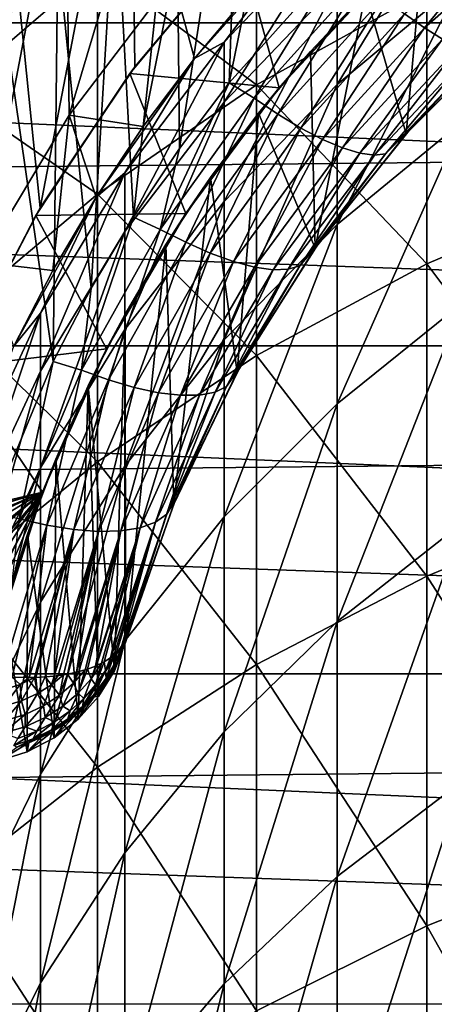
# Model space of a CAD drawing. Header units: metres. Extents: x -22 to 72, y -222 to 22.
# Tile 133 of 256: x -8.07 to -5.61, y 0 to 5.84. Entities that reach past the tile are written whole.
import ezdxf

# ---------------------------------------------------------------- set-up
doc = ezdxf.new("R2010")
doc.units = ezdxf.units.M
doc.layers.add('solid_509499_SW0002', color=7, linetype='CONTINUOUS')

msp = doc.modelspace()

# ---------------------------------------------------------------- linework, layer by layer
at = {"layer": 'solid_509499_SW0002'}
for points in [[(-7.780267, 5.27517, 158.443756), (-7.803001, 7.025892, 158.443756), (-7.025892, 7.803001, 158.443756)], [(-7.164359, 6.085389, 158.443756), (-7.780267, 5.27517, 158.443756), (-7.025892, 7.803001, 158.443756)], [(-6.830794, 5.468341, 103), (-6.762529, 7.413601, 103), (-6.36165, 7.760328, 103)], [(-6.177554, 6.196799, 103), (-6.830794, 5.468341, 103), (-6.36165, 7.760328, 103)], [(-21.73333, 5.823431), (-21.143082, 7.695457), (21.73333, 5.823431)], [(-21.143082, 7.695457), (21.143082, 7.695457), (21.73333, 5.823431)], [(-7.41496, 7.524032, 111.693748), (-8.154501, 6.715415, 111.693748), (-7.951953, 4.725349, 111.693748)], [(-7.41496, 7.524032, 111.693748), (-7.951953, 4.725349, 111.693748), (-7.391119, 5.561821, 111.693748)], [(-7.41496, 7.524032, 111.693748), (-7.391119, 5.561821, 111.693748), (-6.743006, 6.33201, 111.693748)], [(-7.126054, 5.077583, 103), (-7.144392, 7.046342, 103), (-6.762529, 7.413601, 103)], [(-6.830794, 5.468341, 103), (-7.126054, 5.077583, 103), (-6.762529, 7.413601, 103)], [(-8.30497, 4.403119, 158.443756), (-8.494631, 6.171809, 158.443756), (-7.803001, 7.025892, 158.443756)], [(-7.780267, 5.27517, 158.443756), (-8.30497, 4.403119, 158.443756), (-7.803001, 7.025892, 158.443756)], [(-7.399216, 4.670553, 103), (-7.506194, 6.659606, 103), (-7.144392, 7.046342, 103)], [(-7.126054, 5.077583, 103), (-7.399216, 4.670553, 103), (-7.144392, 7.046342, 103)], [(18.895605, 6.99847, 0.034086), (-19.03343, 6.614458, 0.034086), (19.454498, 5.248329, 0.034086)], [(-6.666843, 5.454619, 260.293304), (-6.666843, 6.824593, 256.63443), (-7.61272, 6.159961, 256.409973)], [(-6.666843, 5.454619, 260.293304), (-5.656761, 6.014383, 260.523956), (-6.666843, 6.824593, 256.63443)], [(-8.52474, 5.858983, 103.024078), (-7.884099, 6.696257, 103.024078), (-8.166212, 5.831492, 103)], [(-8.154501, 6.715415, 111.693748), (-8.41839, 3.833172, 111.693748), (-7.951953, 4.725349, 111.693748)], [(-7.884099, 6.696257, 103.024078), (-7.84707, 6.254343, 103), (-8.166212, 5.831492, 103)], [(-6.189295, 5.458245, 248.419708), (-6.189295, 6.055177, 244.785797), (-5.446568, 6.680713, 244.867737)], [(-5.446568, 6.077119, 248.542191), (-6.189295, 5.458245, 248.419708), (-5.446568, 6.680713, 244.867737)], [(19.454498, 5.248329, 0.034086), (-19.03343, 6.614458, 0.034086), (-19.556774, 4.853356, 0.034086)], [(-7.649206, 4.248777, 103), (-7.84707, 6.254343, 103), (-7.506194, 6.659606, 103)], [(-7.399216, 4.670553, 103), (-7.649206, 4.248777, 103), (-7.506194, 6.659606, 103)], [(-5.163362, 5.779463, 105.193748), (-5.308761, 6.638296, 105.193748), (-5.67329, 6.329598, 105.193748)], [(-8.485281, 5.410692, 256.156952), (-7.61272, 6.159961, 256.409973), (-8.485281, 6.511459, 252.509705)], [(-5.789169, 5.877332, 103.134148), (-5.101717, 6.483054, 103.134148), (-5.670753, 5.793355, 103.234291)], [(-5.101717, 6.483054, 103.134148), (-4.996205, 6.384224, 103.234291), (-5.670753, 5.793355, 103.234291)], [(-4.592201, 4.844955, 264.343536), (-4.592201, 6.479913, 260.715759), (-5.656761, 6.014383, 260.523956)], [(-6.189295, 6.414257, 241.120743), (-6.859458, 5.708272, 241.074722), (-6.363961, 6.363961, 237.443756)], [(-6.859458, 5.353686, 244.693924), (-6.859458, 5.708272, 241.074722), (-6.189295, 6.414257, 241.120743)], [(-6.189295, 6.055177, 244.785797), (-6.859458, 5.353686, 244.693924), (-6.189295, 6.414257, 241.120743)], [(-5.670753, 5.793355, 103.234291), (-4.996205, 6.384224, 103.234291), (-5.56195, 5.727224, 103.35775)], [(-6.743006, 6.33201, 111.693748), (-7.391119, 5.561821, 111.693748), (-6.771668, 6.30135, 111.193748)], [(-6.363961, 6.363961, 237.443756), (-7.036483, 5.611408, 237.443756), (-6.363966, 6.363956, 164.684097)], [(-6.859458, 5.708272, 241.074722), (-7.036483, 5.611408, 237.443756), (-6.363961, 6.363961, 237.443756)], [(-7.036483, 5.611408, 237.443756), (-6.7108, 5.997097, 164.684097), (-6.363966, 6.363956, 164.684097)], [(-5.778214, 5.16476, 105.193748), (-5.67329, 6.329598, 105.193748), (-6.019545, 6.001259, 105.193748)], [(-5.163362, 5.779463, 105.193748), (-5.67329, 6.329598, 105.193748), (-5.778214, 5.16476, 105.193748)], [(-7.875009, 3.814012, 103), (-8.166212, 5.831492, 103), (-7.84707, 6.254343, 103)], [(-7.649206, 4.248777, 103), (-7.875009, 3.814012, 103), (-7.84707, 6.254343, 103)], [(-7.391119, 5.561821, 111.693748), (-7.419622, 5.52374, 111.193748), (-6.771668, 6.30135, 111.193748)], [(-6.532526, 5.438391, 110.443748), (-6.771668, 6.30135, 111.193748), (-7.419622, 5.52374, 111.193748)], [(-6.532526, 5.438391, 110.443748), (-5.898671, 6.120104, 110.443748), (-6.771668, 6.30135, 111.193748)], [(-6.682055, 5.376239, 103.01519), (-6.830794, 5.468341, 103), (-6.177554, 6.196799, 103)], [(-6.682055, 5.376239, 103.01519), (-6.177554, 6.196799, 103), (-6.041387, 6.087319, 103.01519)], [(-7.61272, 4.806011, 260.026062), (-7.61272, 6.159961, 256.409973), (-8.485281, 5.410692, 256.156952)], [(-7.61272, 4.806011, 260.026062), (-6.666843, 5.454619, 260.293304), (-7.61272, 6.159961, 256.409973)], [(-7.780266, 5.275175, 164.443756), (-7.780267, 5.27517, 158.443756), (-7.164359, 6.085389, 158.443756)], [(-7.164357, 6.085392, 164.443756), (-7.340064, 5.20802, 164.684097), (-7.780266, 5.275175, 164.443756)], [(-7.164357, 6.085392, 164.443756), (-7.780266, 5.275175, 164.443756), (-7.164359, 6.085389, 158.443756)], [(-7.164357, 6.085392, 164.443756), (-7.036469, 5.611427, 164.684097), (-7.340064, 5.20802, 164.684097)], [(-7.164357, 6.085392, 164.443756), (-6.7108, 5.997097, 164.684097), (-7.036469, 5.611427, 164.684097)], [(-6.682055, 5.376239, 103.01519), (-6.041387, 6.087319, 103.01519), (-6.54156, 5.281984, 103.060364)], [(-6.041387, 6.087319, 103.01519), (-5.913569, 5.97671, 103.060364), (-6.54156, 5.281984, 103.060364)], [(-6.019545, 6.001259, 105.193748), (-5.898671, 6.120104, 110.443748), (-6.532526, 5.438391, 110.443748)], [(-6.189295, 4.625993, 252.00705), (-6.189295, 5.458245, 248.419708), (-5.446568, 6.077119, 248.542191)], [(-5.446568, 5.235579, 252.169556), (-6.189295, 4.625993, 252.00705), (-5.446568, 6.077119, 248.542191)], [(-6.859458, 4.764224, 248.282349), (-6.859458, 5.353686, 244.693924), (-6.189295, 6.055177, 244.785797)], [(-6.189295, 5.458245, 248.419708), (-6.859458, 4.764224, 248.282349), (-6.189295, 6.055177, 244.785797)], [(-7.036483, 5.611408, 237.443756), (-7.036469, 5.611427, 164.684097), (-6.7108, 5.997097, 164.684097)], [(-5.656761, 4.392902, 264.121796), (-5.656761, 6.014383, 260.523956), (-6.666843, 5.454619, 260.293304)], [(-6.54156, 5.281984, 103.060364), (-5.913569, 5.97671, 103.060364), (-6.405211, 5.199113, 103.134148)], [(-6.347149, 5.653639, 105.193748), (-6.019545, 6.001259, 105.193748), (-6.532526, 5.438391, 110.443748)], [(-5.913569, 5.97671, 103.060364), (-5.789169, 5.877332, 103.134148), (-6.405211, 5.199113, 103.134148)], [(-6.319816, 4.485803, 105.193748), (-6.019545, 6.001259, 105.193748), (-6.347149, 5.653639, 105.193748)], [(-5.778214, 5.16476, 105.193748), (-6.019545, 6.001259, 105.193748), (-6.319816, 4.485803, 105.193748)], [(-5.656761, 4.392902, 264.121796), (-4.592201, 4.844955, 264.343536), (-5.656761, 6.014383, 260.523956)], [(-6.405211, 5.199113, 103.134148), (-5.789169, 5.877332, 103.134148), (-6.275914, 5.131598, 103.234291)], [(-5.789169, 5.877332, 103.134148), (-5.670753, 5.793355, 103.234291), (-6.275914, 5.131598, 103.234291)], [(-22.158175, 3.907085), (-21.73333, 5.823431), (22.158175, 3.907085)], [(-21.73333, 5.823431), (21.73333, 5.823431), (22.158175, 3.907085)], [(-7.875009, 3.814012, 103), (-8.250879, 2.912976, 103), (-8.166212, 5.831492, 103)], [(-6.275914, 5.131598, 103.234291), (-5.670753, 5.793355, 103.234291), (-6.15761, 5.08136, 103.35775)], [(-5.670753, 5.793355, 103.234291), (-5.56195, 5.727224, 103.35775), (-6.15761, 5.08136, 103.35775)], [(-5.163362, 5.779463, 105.193748), (-5.761294, 5.183627, 104), (-5.147294, 5.793779, 104)], [(-5.323362, 5.653029, 103.827553), (-5.147294, 5.793779, 104), (-5.761294, 5.183627, 104)], [(-6.15761, 5.08136, 103.35775), (-5.56195, 5.727224, 103.35775), (-6.053823, 5.049891, 103.500755)], [(-5.56195, 5.727224, 103.35775), (-5.466015, 5.680921, 103.500755), (-6.053823, 5.049891, 103.500755)], [(-5.163362, 5.779463, 105.193748), (-5.778214, 5.16476, 105.193748), (-5.761294, 5.183627, 104)], [(-6.859458, 5.708272, 241.074722), (-7.449201, 4.934122, 241.024261), (-7.036483, 5.611408, 237.443756)], [(-7.449201, 4.584463, 244.59317), (-7.449201, 4.934122, 241.024261), (-6.859458, 5.708272, 241.074722)], [(-6.859458, 5.353686, 244.693924), (-7.449201, 4.584463, 244.59317), (-6.859458, 5.708272, 241.074722)], [(-6.053823, 5.049891, 103.500755), (-5.466015, 5.680921, 103.500755), (-5.967563, 5.038204, 103.658966)], [(-5.466015, 5.680921, 103.500755), (-5.385738, 5.655894, 103.658966), (-5.967563, 5.038204, 103.658966)], [(-7.620518, 4.788289, 237.443756), (-7.340064, 5.20802, 164.684097), (-7.036469, 5.611427, 164.684097)], [(-7.036483, 5.611408, 237.443756), (-7.620518, 4.788289, 237.443756), (-7.036469, 5.611427, 164.684097)], [(-7.449201, 4.934122, 241.024261), (-7.620518, 4.788289, 237.443756), (-7.036483, 5.611408, 237.443756)], [(-6.654988, 5.287823, 105.193748), (-6.347149, 5.653639, 105.193748), (-6.532526, 5.438391, 110.443748)], [(-6.319816, 4.485803, 105.193748), (-6.347149, 5.653639, 105.193748), (-6.654988, 5.287823, 105.193748)], [(-5.967563, 5.038204, 103.658966), (-5.385738, 5.655894, 103.658966), (-5.901235, 5.046816, 103.827553)], [(-5.385738, 5.655894, 103.658966), (-5.323362, 5.653029, 103.827553), (-5.901235, 5.046816, 103.827553)], [(-5.901235, 5.046816, 103.827553), (-5.323362, 5.653029, 103.827553), (-5.761294, 5.183627, 104)], [(-7.391119, 5.561821, 111.693748), (-7.951953, 4.725349, 111.693748), (-7.419622, 5.52374, 111.193748)], [(-7.951953, 4.725349, 111.693748), (-7.978986, 4.679561, 111.193748), (-7.419622, 5.52374, 111.193748)], [(-7.088036, 4.691455, 110.443748), (-7.419622, 5.52374, 111.193748), (-7.978986, 4.679561, 111.193748)], [(-7.088036, 4.691455, 110.443748), (-6.532526, 5.438391, 110.443748), (-7.419622, 5.52374, 111.193748)], [(-6.666843, 3.849341, 263.855225), (-6.666843, 5.454619, 260.293304), (-7.61272, 4.806011, 260.026062)], [(-7.239501, 4.598198, 103.01519), (-7.126054, 5.077583, 103), (-6.830794, 5.468341, 103)], [(-7.239501, 4.598198, 103.01519), (-6.830794, 5.468341, 103), (-6.682055, 5.376239, 103.01519)], [(-6.654988, 5.287823, 105.193748), (-6.532526, 5.438391, 110.443748), (-7.088036, 4.691455, 110.443748)], [(-6.859458, 3.942387, 251.824799), (-6.859458, 4.764224, 248.282349), (-6.189295, 5.458245, 248.419708)], [(-6.189295, 4.625993, 252.00705), (-6.859458, 3.942387, 251.824799), (-6.189295, 5.458245, 248.419708)], [(-6.666843, 3.849341, 263.855225), (-5.656761, 4.392902, 264.121796), (-6.666843, 5.454619, 260.293304)], [(-8.485281, 4.074806, 259.724762), (-7.61272, 4.806011, 260.026062), (-8.485281, 5.410692, 256.156952)], [(-7.239501, 4.598198, 103.01519), (-6.682055, 5.376239, 103.01519), (-7.088395, 4.521729, 103.060364)], [(-6.682055, 5.376239, 103.01519), (-6.54156, 5.281984, 103.060364), (-7.088395, 4.521729, 103.060364)], [(-7.449201, 4.003192, 248.131729), (-7.449201, 4.584463, 244.59317), (-6.859458, 5.353686, 244.693924)], [(-6.859458, 4.764224, 248.282349), (-7.449201, 4.003192, 248.131729), (-6.859458, 5.353686, 244.693924)], [(-7.780266, 5.275175, 164.443756), (-7.877027, 4.353441, 164.684097), (-8.304976, 4.40311, 164.443756)], [(-7.780266, 5.275175, 164.443756), (-8.304976, 4.40311, 164.443756), (-7.780267, 5.27517, 158.443756)], [(-8.304976, 4.40311, 164.443756), (-8.30497, 4.403119, 158.443756), (-7.780267, 5.27517, 158.443756)], [(-7.780266, 5.275175, 164.443756), (-7.620492, 4.788329, 164.684097), (-7.877027, 4.353441, 164.684097)], [(-7.780266, 5.275175, 164.443756), (-7.340064, 5.20802, 164.684097), (-7.620492, 4.788329, 164.684097)], [(-7.088395, 4.521729, 103.060364), (-6.54156, 5.281984, 103.060364), (-6.942245, 4.456763, 103.134148)], [(-6.941579, 4.905559, 105.193748), (-6.654988, 5.287823, 105.193748), (-7.088036, 4.691455, 110.443748)], [(-6.54156, 5.281984, 103.060364), (-6.405211, 5.199113, 103.134148), (-6.942245, 4.456763, 103.134148)], [(-6.78247, 3.749746, 105.193748), (-6.654988, 5.287823, 105.193748), (-6.941579, 4.905559, 105.193748)], [(-6.319816, 4.485803, 105.193748), (-6.654988, 5.287823, 105.193748), (-6.78247, 3.749746, 105.193748)], [(19.454498, 5.248329, 0.034086), (-19.556774, 4.853356, 0.034086), (19.85166, 3.454571, 0.034086)], [(-7.620518, 4.788289, 237.443756), (-7.620492, 4.788329, 164.684097), (-7.340064, 5.20802, 164.684097)], [(-6.189295, 3.561952, 255.532578), (-6.189295, 4.625993, 252.00705), (-5.446568, 5.235579, 252.169556)], [(-5.446568, 4.159664, 255.734436), (-6.189295, 3.561952, 255.532578), (-5.446568, 5.235579, 252.169556)], [(-6.942245, 4.456763, 103.134148), (-6.405211, 5.199113, 103.134148), (-6.804284, 4.407052, 103.234291)], [(-6.405211, 5.199113, 103.134148), (-6.275914, 5.131598, 103.234291), (-6.804284, 4.407052, 103.234291)], [(-5.778214, 5.16476, 105.193748), (-6.319816, 4.485803, 105.193748), (-6.303426, 4.508805, 104)], [(-5.778214, 5.16476, 105.193748), (-6.303426, 4.508805, 104), (-5.761294, 5.183627, 104)], [(-5.901235, 5.046816, 103.827553), (-5.761294, 5.183627, 104), (-6.303426, 4.508805, 104)], [(-6.804284, 4.407052, 103.234291), (-6.275914, 5.131598, 103.234291), (-6.678691, 4.373953, 103.35775)], [(-6.275914, 5.131598, 103.234291), (-6.15761, 5.08136, 103.35775), (-6.678691, 4.373953, 103.35775)], [(-7.239501, 4.598198, 103.01519), (-7.399216, 4.670553, 103), (-7.126054, 5.077583, 103)], [(-6.678691, 4.373953, 103.35775), (-6.15761, 5.08136, 103.35775), (-6.569189, 4.358433, 103.500755)], [(-6.15761, 5.08136, 103.35775), (-6.053823, 5.049891, 103.500755), (-6.569189, 4.358433, 103.500755)], [(-6.569189, 4.358433, 103.500755), (-6.053823, 5.049891, 103.500755), (-6.47894, 4.361038, 103.658966)], [(-6.053823, 5.049891, 103.500755), (-5.967563, 5.038204, 103.658966), (-6.47894, 4.361038, 103.658966)], [(-6.47894, 4.361038, 103.658966), (-5.967563, 5.038204, 103.658966), (-6.410457, 4.38189, 103.827553)], [(-6.410457, 4.38189, 103.827553), (-5.901235, 5.046816, 103.827553), (-6.303426, 4.508805, 104)], [(-5.967563, 5.038204, 103.658966), (-5.901235, 5.046816, 103.827553), (-6.410457, 4.38189, 103.827553)], [(-7.449201, 4.934122, 241.024261), (-7.951608, 4.100882, 240.969955), (-7.620518, 4.788289, 237.443756)], [(-7.951608, 3.756527, 244.484726), (-7.951608, 4.100882, 240.969955), (-7.449201, 4.934122, 241.024261)], [(-7.449201, 4.584463, 244.59317), (-7.951608, 3.756527, 244.484726), (-7.449201, 4.934122, 241.024261)], [(19.85166, 3.454571, 0.034086), (-19.556774, 4.853356, 0.034086), (-19.917536, 3.051926, 0.034086)], [(-7.206286, 4.507711, 105.193748), (-6.941579, 4.905559, 105.193748), (-7.088036, 4.691455, 110.443748)], [(-7.159493, 2.967179, 105.193748), (-6.941579, 4.905559, 105.193748), (-7.206286, 4.507711, 105.193748)], [(-6.78247, 3.749746, 105.193748), (-6.941579, 4.905559, 105.193748), (-7.159493, 2.967179, 105.193748)], [(-7.61272, 3.219509, 263.546295), (-7.61272, 4.806011, 260.026062), (-8.485281, 4.074806, 259.724762)], [(-7.61272, 3.219509, 263.546295), (-6.666843, 3.849341, 263.855225), (-7.61272, 4.806011, 260.026062)], [(-4.592201, 2.97728, 267.857147), (-4.592201, 4.844955, 264.343536), (-5.656761, 4.392902, 264.121796)], [(-7.620518, 4.788289, 237.443756), (-8.10872, 3.904954, 237.443756), (-7.877027, 4.353441, 164.684097)], [(-7.951608, 4.100882, 240.969955), (-8.10872, 3.904954, 237.443756), (-7.620518, 4.788289, 237.443756)], [(-7.620518, 4.788289, 237.443756), (-7.877027, 4.353441, 164.684097), (-7.620492, 4.788329, 164.684097)], [(-7.449201, 3.192776, 251.624954), (-7.449201, 4.003192, 248.131729), (-6.859458, 4.764224, 248.282349)], [(-6.859458, 3.942387, 251.824799), (-7.449201, 3.192776, 251.624954), (-6.859458, 4.764224, 248.282349)], [(-8.41839, 3.833172, 111.693748), (-8.442576, 3.779603, 111.193748), (-7.978986, 4.679561, 111.193748)], [(-7.558537, 3.888253, 110.443748), (-7.978986, 4.679561, 111.193748), (-8.442576, 3.779603, 111.193748)], [(-7.951953, 4.725349, 111.693748), (-8.41839, 3.833172, 111.693748), (-7.978986, 4.679561, 111.193748)], [(-7.558537, 3.888253, 110.443748), (-7.088036, 4.691455, 110.443748), (-7.978986, 4.679561, 111.193748)], [(-7.206286, 4.507711, 105.193748), (-7.088036, 4.691455, 110.443748), (-7.558537, 3.888253, 110.443748)], [(-7.706781, 3.762889, 103.01519), (-7.649206, 4.248777, 103), (-7.399216, 4.670553, 103)], [(-7.706781, 3.762889, 103.01519), (-7.399216, 4.670553, 103), (-7.239501, 4.598198, 103.01519)], [(-6.859458, 2.891661, 255.306213), (-6.859458, 3.942387, 251.824799), (-6.189295, 4.625993, 252.00705)], [(-6.189295, 3.561952, 255.532578), (-6.859458, 2.891661, 255.306213), (-6.189295, 4.625993, 252.00705)], [(-7.951608, 3.184073, 247.96962), (-7.951608, 3.756527, 244.484726), (-7.449201, 4.584463, 244.59317)], [(-7.449201, 4.003192, 248.131729), (-7.951608, 3.184073, 247.96962), (-7.449201, 4.584463, 244.59317)], [(-7.706781, 3.762889, 103.01519), (-7.239501, 4.598198, 103.01519), (-7.547288, 3.705375, 103.060364)], [(-7.239501, 4.598198, 103.01519), (-7.088395, 4.521729, 103.060364), (-7.547288, 3.705375, 103.060364)], [(-7.448528, 4.095039, 105.193748), (-7.206286, 4.507711, 105.193748), (-7.558537, 3.888253, 110.443748)], [(-7.547288, 3.705375, 103.060364), (-7.088395, 4.521729, 103.060364), (-7.393647, 3.659439, 103.134148)], [(-7.446678, 2.146973, 105.193748), (-7.206286, 4.507711, 105.193748), (-7.448528, 4.095039, 105.193748)], [(-7.159493, 2.967179, 105.193748), (-7.206286, 4.507711, 105.193748), (-7.446678, 2.146973, 105.193748)], [(-7.088395, 4.521729, 103.060364), (-6.942245, 4.456763, 103.134148), (-7.393647, 3.659439, 103.134148)], [(-6.319816, 4.485803, 105.193748), (-6.766925, 3.777728, 104), (-6.303426, 4.508805, 104)], [(-6.410457, 4.38189, 103.827553), (-6.303426, 4.508805, 104), (-6.766925, 3.777728, 104)], [(-7.393647, 3.659439, 103.134148), (-6.942245, 4.456763, 103.134148), (-7.249399, 3.628582, 103.234291)], [(-6.942245, 4.456763, 103.134148), (-6.804284, 4.407052, 103.234291), (-7.249399, 3.628582, 103.234291)], [(-6.319816, 4.485803, 105.193748), (-6.78247, 3.749746, 105.193748), (-6.766925, 3.777728, 104)], [(-8.304976, 4.40311, 164.443756), (-7.877027, 4.353441, 164.684097), (-8.108701, 3.904994, 164.684097)], [(-7.249399, 3.628582, 103.234291), (-6.804284, 4.407052, 103.234291), (-7.118883, 3.61357, 103.35775)], [(-6.804284, 4.407052, 103.234291), (-6.678691, 4.373953, 103.35775), (-7.118883, 3.61357, 103.35775)], [(-6.845104, 3.665989, 103.827553), (-6.410457, 4.38189, 103.827553), (-6.766925, 3.777728, 104)], [(-6.47894, 4.361038, 103.658966), (-6.410457, 4.38189, 103.827553), (-6.845104, 3.665989, 103.827553)], [(-5.656761, 2.54062, 267.606476), (-5.656761, 4.392902, 264.121796), (-6.666843, 3.849341, 263.855225)], [(-5.656761, 2.54062, 267.606476), (-4.592201, 2.97728, 267.857147), (-5.656761, 4.392902, 264.121796)], [(-8.10872, 3.904954, 237.443756), (-8.108701, 3.904994, 164.684097), (-7.877027, 4.353441, 164.684097)], [(-7.118883, 3.61357, 103.35775), (-6.678691, 4.373953, 103.35775), (-7.005945, 3.614819, 103.500755)], [(-6.678691, 4.373953, 103.35775), (-6.569189, 4.358433, 103.500755), (-7.005945, 3.614819, 103.500755)], [(-7.005945, 3.614819, 103.500755), (-6.569189, 4.358433, 103.500755), (-6.913832, 3.632388, 103.658966)], [(-6.913832, 3.632388, 103.658966), (-6.47894, 4.361038, 103.658966), (-6.845104, 3.665989, 103.827553)], [(-6.569189, 4.358433, 103.500755), (-6.47894, 4.361038, 103.658966), (-6.913832, 3.632388, 103.658966)], [(-7.706781, 3.762889, 103.01519), (-7.875009, 3.814012, 103), (-7.649206, 4.248777, 103)], [(-6.189295, 2.270637, 258.981384), (-6.189295, 3.561952, 255.532578), (-5.446568, 4.159664, 255.734436)], [(-5.446568, 2.853939, 259.22171), (-6.189295, 2.270637, 258.981384), (-5.446568, 4.159664, 255.734436)], [(-7.951608, 4.100882, 240.969955), (-8.36079, 3.218322, 240.91243), (-8.10872, 3.904954, 237.443756)], [(-8.36079, 2.879585, 244.369858), (-8.36079, 3.218322, 240.91243), (-7.951608, 4.100882, 240.969955)], [(-7.951608, 3.756527, 244.484726), (-8.36079, 2.879585, 244.369858), (-7.951608, 4.100882, 240.969955)], [(-7.667042, 3.669652, 105.193748), (-7.448528, 4.095039, 105.193748), (-7.558537, 3.888253, 110.443748)], [(-7.51202, 1.978931, 105.193748), (-7.448528, 4.095039, 105.193748), (-7.667042, 3.669652, 105.193748)], [(-7.51202, 1.978931, 105.193748), (-7.446678, 2.146973, 105.193748), (-7.448528, 4.095039, 105.193748)], [(-8.485281, 2.509471, 263.198059), (-7.61272, 3.219509, 263.546295), (-8.485281, 4.074806, 259.724762)], [(-7.951608, 2.385949, 251.409851), (-7.951608, 3.184073, 247.96962), (-7.449201, 4.003192, 248.131729)], [(-7.449201, 3.192776, 251.624954), (-7.951608, 2.385949, 251.409851), (-7.449201, 4.003192, 248.131729)], [(-7.449201, 2.156652, 255.057983), (-7.449201, 3.192776, 251.624954), (-6.859458, 3.942387, 251.824799)], [(-6.859458, 2.891661, 255.306213), (-7.449201, 2.156652, 255.057983), (-6.859458, 3.942387, 251.824799)], [(-22.414381, 1.961005), (-22.158175, 3.907085), (22.414381, 1.961005)], [(-22.158175, 3.907085), (22.158175, 3.907085), (22.414381, 1.961005)], [(-7.938388, 3.038419, 110.443748), (-7.558537, 3.888253, 110.443748), (-8.442576, 3.779603, 111.193748)], [(-7.667042, 3.669652, 105.193748), (-7.558537, 3.888253, 110.443748), (-7.938388, 3.038419, 110.443748)], [(-8.078075, 2.880714, 103.01519), (-8.250879, 2.912976, 103), (-7.875009, 3.814012, 103)], [(-8.078075, 2.880714, 103.01519), (-7.875009, 3.814012, 103), (-7.706781, 3.762889, 103.01519)], [(-6.666843, 2.01557, 267.305054), (-6.666843, 3.849341, 263.855225), (-7.61272, 3.219509, 263.546295)], [(-6.666843, 2.01557, 267.305054), (-5.656761, 2.54062, 267.606476), (-6.666843, 3.849341, 263.855225)], [(-7.938388, 3.038419, 110.443748), (-8.442576, 3.779603, 111.193748), (-8.805097, 2.834214, 111.193748)], [(-8.36079, 2.316469, 247.797913), (-8.36079, 2.879585, 244.369858), (-7.951608, 3.756527, 244.484726)], [(-7.951608, 3.184073, 247.96962), (-8.36079, 2.316469, 247.797913), (-7.951608, 3.756527, 244.484726)], [(-8.078075, 2.880714, 103.01519), (-7.706781, 3.762889, 103.01519), (-7.912549, 2.843051, 103.060364)], [(-7.706781, 3.762889, 103.01519), (-7.547288, 3.705375, 103.060364), (-7.912549, 2.843051, 103.060364)], [(-6.78247, 3.749746, 105.193748), (-7.159493, 2.967179, 105.193748), (-7.146002, 2.999527, 104)], [(-6.78247, 3.749746, 105.193748), (-7.146002, 2.999527, 104), (-6.766925, 3.777728, 104)], [(-6.845104, 3.665989, 103.827553), (-6.766925, 3.777728, 104), (-7.146002, 2.999527, 104)], [(-7.912549, 2.843051, 103.060364), (-7.547288, 3.705375, 103.060364), (-7.753848, 2.816975, 103.134148)], [(-7.547288, 3.705375, 103.060364), (-7.393647, 3.659439, 103.134148), (-7.753848, 2.816975, 103.134148)], [(-7.860655, 3.234197, 105.193748), (-7.667042, 3.669652, 105.193748), (-7.938388, 3.038419, 110.443748)], [(-7.726819, 1.69122, 105.193748), (-7.667042, 3.669652, 105.193748), (-7.860655, 3.234197, 105.193748)], [(-7.753848, 2.816975, 103.134148), (-7.393647, 3.659439, 103.134148), (-7.605811, 2.805714, 103.234291)], [(-7.606307, 1.825512, 105.193748), (-7.667042, 3.669652, 105.193748), (-7.726819, 1.69122, 105.193748)], [(-7.51202, 1.978931, 105.193748), (-7.667042, 3.669652, 105.193748), (-7.606307, 1.825512, 105.193748)], [(-7.393647, 3.659439, 103.134148), (-7.249399, 3.628582, 103.234291), (-7.605811, 2.805714, 103.234291)], [(-7.605811, 2.805714, 103.234291), (-7.249399, 3.628582, 103.234291), (-7.472854, 2.80942, 103.35775)], [(-7.249399, 3.628582, 103.234291), (-7.118883, 3.61357, 103.35775), (-7.472854, 2.80942, 103.35775)], [(-7.267105, 2.860858, 103.658966), (-6.913832, 3.632388, 103.658966), (-7.200119, 2.90744, 103.827553)], [(-7.005945, 3.614819, 103.500755), (-6.913832, 3.632388, 103.658966), (-7.267105, 2.860858, 103.658966)], [(-7.200119, 2.90744, 103.827553), (-6.845104, 3.665989, 103.827553), (-7.146002, 2.999527, 104)], [(-6.913832, 3.632388, 103.658966), (-6.845104, 3.665989, 103.827553), (-7.200119, 2.90744, 103.827553)], [(-7.472854, 2.80942, 103.35775), (-7.118883, 3.61357, 103.35775), (-7.358864, 2.827949, 103.500755)], [(-7.358864, 2.827949, 103.500755), (-7.005945, 3.614819, 103.500755), (-7.267105, 2.860858, 103.658966)], [(-7.118883, 3.61357, 103.35775), (-7.005945, 3.614819, 103.500755), (-7.358864, 2.827949, 103.500755)], [(-6.859458, 1.616506, 258.711853), (-6.859458, 2.891661, 255.306213), (-6.189295, 3.561952, 255.532578)], [(-6.189295, 2.270637, 258.981384), (-6.859458, 1.616506, 258.711853), (-6.189295, 3.561952, 255.532578)], [(19.85166, 3.454571, 0.034086), (-19.917536, 3.051926, 0.034086), (20.083797, 1.632051, 0.034086)], [(-7.61272, 1.407186, 266.95578), (-7.61272, 3.219509, 263.546295), (-8.485281, 2.509471, 263.198059)], [(-8.02899, 2.790211, 105.193748), (-7.860655, 3.234197, 105.193748), (-7.938388, 3.038419, 110.443748)], [(-7.869061, 1.581021, 105.193748), (-7.860655, 3.234197, 105.193748), (-8.02899, 2.790211, 105.193748)], [(-7.726819, 1.69122, 105.193748), (-7.860655, 3.234197, 105.193748), (-7.869061, 1.581021, 105.193748)], [(-7.61272, 1.407186, 266.95578), (-6.666843, 2.01557, 267.305054), (-7.61272, 3.219509, 263.546295)], [(-8.36079, 1.531365, 251.182022), (-8.36079, 2.316469, 247.797913), (-7.951608, 3.184073, 247.96962)], [(-7.951608, 2.385949, 251.409851), (-8.36079, 1.531365, 251.182022), (-7.951608, 3.184073, 247.96962)], [(-7.951608, 1.365541, 254.790817), (-7.951608, 2.385949, 251.409851), (-7.449201, 3.192776, 251.624954)], [(-7.449201, 2.156652, 255.057983), (-7.951608, 1.365541, 254.790817), (-7.449201, 3.192776, 251.624954)], [(20.083797, 1.632051, 0.034086), (-19.917536, 3.051926, 0.034086), (-20.112724, 1.225081, 0.034086)], [(-8.697846, 2.821228, 111.087708), (-7.938388, 3.038419, 110.443748), (-8.805097, 2.834214, 111.193748)], [(-8.697846, 2.821228, 111.087708), (-8.677084, 2.816239, 111.066414), (-7.938388, 3.038419, 110.443748)], [(-8.677084, 2.816239, 111.066414), (-8.568544, 2.774101, 110.950172), (-7.938388, 3.038419, 110.443748)], [(-8.568544, 2.774101, 110.950172), (-8.542318, 2.759058, 110.920586), (-7.938388, 3.038419, 110.443748)], [(-8.542318, 2.759058, 110.920586), (-8.479058, 2.712334, 110.846062), (-7.938388, 3.038419, 110.443748)], [(-8.479058, 2.712334, 110.846062), (-8.422647, 2.653792, 110.774582), (-7.938388, 3.038419, 110.443748)], [(-8.422647, 2.653792, 110.774582), (-8.4084, 2.635489, 110.755501), (-7.938388, 3.038419, 110.443748)], [(-8.4084, 2.635489, 110.755501), (-8.355063, 2.546585, 110.678291), (-7.938388, 3.038419, 110.443748)], [(-8.355063, 2.546585, 110.678291), (-8.340724, 2.514206, 110.655174), (-7.938388, 3.038419, 110.443748)], [(-8.340724, 2.514206, 110.655174), (-8.317864, 2.447939, 110.614349), (-7.938388, 3.038419, 110.443748)], [(-8.317864, 2.447939, 110.614349), (-8.296922, 2.348546, 110.566658), (-7.938388, 3.038419, 110.443748)], [(-8.296922, 2.348546, 110.566658), (-8.295749, 2.339909, 110.563187), (-7.938388, 3.038419, 110.443748)], [(-8.295749, 2.339909, 110.563187), (-8.28863, 2.22337, 110.525406), (-7.938388, 3.038419, 110.443748)], [(-8.28863, 2.22337, 110.525406), (-8.223033, 2.152144, 110.443748), (-7.938388, 3.038419, 110.443748)], [(-8.02899, 2.790211, 105.193748), (-7.938388, 3.038419, 110.443748), (-8.223033, 2.152144, 110.443748)], [(-7.159493, 2.967179, 105.193748), (-7.435933, 2.183896, 104), (-7.146002, 2.999527, 104)], [(-7.200119, 2.90744, 103.827553), (-7.146002, 2.999527, 104), (-7.435933, 2.183896, 104)], [(-7.159493, 2.967179, 105.193748), (-7.446678, 2.146973, 105.193748), (-7.44133, 2.165434, 104.596878)], [(-7.44133, 2.165434, 104.596878), (-7.435933, 2.183896, 104), (-7.159493, 2.967179, 105.193748)], [(-4.592201, 0.884812, 271.24173), (-4.592201, 2.97728, 267.857147), (-5.656761, 2.54062, 267.606476)], [(-8.078075, 2.880714, 103.01519), (-7.912549, 2.843051, 103.060364), (-8.180225, 1.944229, 103.060265)], [(-7.267105, 2.860858, 103.658966), (-7.200119, 2.90744, 103.827553), (-7.471377, 2.115057, 103.827553)], [(-7.464995, 2.123789, 103.850586), (-7.471377, 2.115057, 103.827553), (-7.200119, 2.90744, 103.827553)], [(-7.450106, 2.1485, 103.913864), (-7.464995, 2.123789, 103.850586), (-7.200119, 2.90744, 103.827553)], [(-7.450106, 2.1485, 103.913864), (-7.200119, 2.90744, 103.827553), (-7.435933, 2.183896, 104)], [(-7.449201, 0.899217, 258.41629), (-7.449201, 2.156652, 255.057983), (-6.859458, 2.891661, 255.306213)], [(-6.859458, 1.616506, 258.711853), (-7.449201, 0.899217, 258.41629), (-6.859458, 2.891661, 255.306213)], [(-8.12011, 1.940504, 103.08403), (-8.180225, 1.944229, 103.060265), (-7.912549, 2.843051, 103.060364)], [(-8.12011, 1.940504, 103.08403), (-7.912549, 2.843051, 103.060364), (-8.018968, 1.938735, 103.133972)], [(-7.912549, 2.843051, 103.060364), (-7.753848, 2.816975, 103.134148), (-8.018968, 1.938735, 103.133972)], [(-7.98579, 1.939465, 103.153297), (-8.018968, 1.938735, 103.133972), (-7.753848, 2.816975, 103.134148)], [(-7.978768, 1.939708, 103.157593), (-7.98579, 1.939465, 103.153297), (-7.753848, 2.816975, 103.134148)], [(-7.923377, 1.942751, 103.194008), (-7.978768, 1.939708, 103.157593), (-7.753848, 2.816975, 103.134148)], [(-7.923377, 1.942751, 103.194008), (-7.753848, 2.816975, 103.134148), (-7.869549, 1.947781, 103.234123)], [(-7.753848, 2.816975, 103.134148), (-7.605811, 2.805714, 103.234291), (-7.869549, 1.947781, 103.234123)], [(-7.845238, 1.950783, 103.253922), (-7.869549, 1.947781, 103.234123), (-7.605811, 2.805714, 103.234291)], [(-7.813562, 1.955447, 103.281441), (-7.845238, 1.950783, 103.253922), (-7.605811, 2.805714, 103.234291)], [(-7.789542, 1.959585, 103.303703), (-7.813562, 1.955447, 103.281441), (-7.605811, 2.805714, 103.234291)], [(-7.789542, 1.959585, 103.303703), (-7.605811, 2.805714, 103.234291), (-7.736541, 1.970803, 103.35762)], [(-7.723582, 1.974026, 103.37191), (-7.736541, 1.970803, 103.35762), (-7.472854, 2.80942, 103.35775)], [(-7.605811, 2.805714, 103.234291), (-7.472854, 2.80942, 103.35775), (-7.736541, 1.970803, 103.35762)], [(-7.685804, 1.984679, 103.416458), (-7.723582, 1.974026, 103.37191), (-7.472854, 2.80942, 103.35775)], [(-7.671709, 1.98918, 103.434288), (-7.685804, 1.984679, 103.416458), (-7.472854, 2.80942, 103.35775)], [(-7.671709, 1.98918, 103.434288), (-7.472854, 2.80942, 103.35775), (-7.623827, 2.00702, 103.500679)], [(-7.61801, 2.009496, 103.509445), (-7.623827, 2.00702, 103.500679), (-7.358864, 2.827949, 103.500755)], [(-7.472854, 2.80942, 103.35775), (-7.358864, 2.827949, 103.500755), (-7.623827, 2.00702, 103.500679)], [(-7.588251, 2.023413, 103.557175), (-7.61801, 2.009496, 103.509445), (-7.358864, 2.827949, 103.500755)], [(-7.573694, 2.031112, 103.582512), (-7.588251, 2.023413, 103.557175), (-7.358864, 2.827949, 103.500755)], [(-7.573694, 2.031112, 103.582512), (-7.358864, 2.827949, 103.500755), (-7.53462, 2.055477, 103.658936)], [(-7.532651, 2.056882, 103.663177), (-7.53462, 2.055477, 103.658936), (-7.267105, 2.860858, 103.658966)], [(-7.358864, 2.827949, 103.500755), (-7.267105, 2.860858, 103.658966), (-7.53462, 2.055477, 103.658936)], [(-7.515438, 2.070079, 103.702362), (-7.532651, 2.056882, 103.663177), (-7.267105, 2.860858, 103.658966)], [(-7.498886, 2.084655, 103.744255), (-7.515438, 2.070079, 103.702362), (-7.267105, 2.860858, 103.658966)], [(-7.498886, 2.084655, 103.744255), (-7.267105, 2.860858, 103.658966), (-7.471377, 2.115057, 103.827553)], [(-6.189295, 0.757528, 262.338776), (-6.189295, 2.270637, 258.981384), (-5.446568, 2.853939, 259.22171)], [(-5.446568, 1.323945, 262.616577), (-6.189295, 0.757528, 262.338776), (-5.446568, 2.853939, 259.22171)], [(-8.171859, 2.338942, 105.193748), (-8.02899, 2.790211, 105.193748), (-8.223033, 2.152144, 110.443748)], [(-8.02913, 1.497925, 105.193748), (-8.02899, 2.790211, 105.193748), (-8.171859, 2.338942, 105.193748)], [(-7.869061, 1.581021, 105.193748), (-8.02899, 2.790211, 105.193748), (-8.02913, 1.497925, 105.193748)], [(-5.656761, 0.465399, 270.963135), (-5.656761, 2.54062, 267.606476), (-6.666843, 2.01557, 267.305054)], [(-5.656761, 0.465399, 270.963135), (-4.592201, 0.884812, 271.24173), (-5.656761, 2.54062, 267.606476)], [(-8.485281, 0.721327, 266.562042), (-7.61272, 1.407186, 266.95578), (-8.485281, 2.509471, 263.198059)], [(-8.36079, 0.527603, 254.507828), (-8.36079, 1.531365, 251.182022), (-7.951608, 2.385949, 251.409851)], [(-7.951608, 1.365541, 254.790817), (-8.36079, 0.527603, 254.507828), (-7.951608, 2.385949, 251.409851)], [(-8.02913, 1.497925, 105.193748), (-8.171859, 2.338942, 105.193748), (-8.201086, 1.44502, 105.193748)], [(-6.859458, 0.122333, 262.027222), (-6.859458, 1.616506, 258.711853), (-6.189295, 2.270637, 258.981384)], [(-6.189295, 0.757528, 262.338776), (-6.859458, 0.122333, 262.027222), (-6.189295, 2.270637, 258.981384)], [(-7.51202, 1.978931, 105.193748), (-7.435933, 2.183896, 104), (-7.44133, 2.165434, 104.596878)], [(-7.462859, 2.105022, 103.954857), (-7.435933, 2.183896, 104), (-7.51202, 1.978931, 105.193748)], [(-7.51202, 1.978931, 105.193748), (-7.44133, 2.165434, 104.596878), (-7.446678, 2.146973, 105.193748)], [(-7.450106, 2.1485, 103.913864), (-7.435933, 2.183896, 104), (-7.462859, 2.105022, 103.954857)], [(-7.951608, 0.127179, 258.098175), (-7.951608, 1.365541, 254.790817), (-7.449201, 2.156652, 255.057983)], [(-7.449201, 0.899217, 258.41629), (-7.951608, 0.127179, 258.098175), (-7.449201, 2.156652, 255.057983)], [(-7.496413, 2.028938, 103.910194), (-7.462859, 2.105022, 103.954857), (-7.51202, 1.978931, 105.193748)], [(-7.50759, 2.027067, 103.793663), (-7.464995, 2.123789, 103.850586), (-7.496413, 2.028938, 103.910194)], [(-7.50759, 2.027067, 103.793663), (-7.471377, 2.115057, 103.827553), (-7.464995, 2.123789, 103.850586)], [(-7.50759, 2.027067, 103.793663), (-7.498886, 2.084655, 103.744255), (-7.471377, 2.115057, 103.827553)], [(-7.464995, 2.123789, 103.850586), (-7.462859, 2.105022, 103.954857), (-7.496413, 2.028938, 103.910194)], [(-7.450106, 2.1485, 103.913864), (-7.462859, 2.105022, 103.954857), (-7.464995, 2.123789, 103.850586)], [(-7.563838, 1.980399, 103.647614), (-7.573694, 2.031112, 103.582512), (-7.53462, 2.055477, 103.658936)], [(-7.563838, 1.980399, 103.647614), (-7.532651, 2.056882, 103.663177), (-7.515438, 2.070079, 103.702362)], [(-7.563838, 1.980399, 103.647614), (-7.515438, 2.070079, 103.702362), (-7.561381, 1.934507, 103.73745)], [(-7.563838, 1.980399, 103.647614), (-7.53462, 2.055477, 103.658936), (-7.532651, 2.056882, 103.663177)], [(-7.561381, 1.934507, 103.73745), (-7.515438, 2.070079, 103.702362), (-7.50759, 2.027067, 103.793663)], [(-7.50759, 2.027067, 103.793663), (-7.515438, 2.070079, 103.702362), (-7.498886, 2.084655, 103.744255)], [(-7.727016, 1.846228, 103.440224), (-7.685804, 1.984679, 103.416458), (-7.671709, 1.98918, 103.434288)], [(-7.727016, 1.846228, 103.440224), (-7.671709, 1.98918, 103.434288), (-7.650639, 1.931849, 103.497986)], [(-7.650639, 1.931849, 103.497986), (-7.671709, 1.98918, 103.434288), (-7.623827, 2.00702, 103.500679)], [(-7.650639, 1.931849, 103.497986), (-7.61801, 2.009496, 103.509445), (-7.588251, 2.023413, 103.557175)], [(-7.650639, 1.931849, 103.497986), (-7.588251, 2.023413, 103.557175), (-7.623223, 1.894905, 103.593666)], [(-7.650639, 1.931849, 103.497986), (-7.623827, 2.00702, 103.500679), (-7.61801, 2.009496, 103.509445)], [(-7.623223, 1.894905, 103.593666), (-7.588251, 2.023413, 103.557175), (-7.573694, 2.031112, 103.582512)], [(-7.623223, 1.894905, 103.593666), (-7.573694, 2.031112, 103.582512), (-7.563838, 1.980399, 103.647614)], [(-6.666843, -0.038913, 270.628174), (-6.666843, 2.01557, 267.305054), (-7.61272, 1.407186, 266.95578)], [(-7.50759, 2.027067, 103.793663), (-7.536254, 1.956263, 103.866386), (-7.581939, 1.887585, 103.823845)], [(-7.561381, 1.934507, 103.73745), (-7.50759, 2.027067, 103.793663), (-7.581939, 1.887585, 103.823845)], [(-7.536254, 1.956263, 103.866386), (-7.496413, 2.028938, 103.910194), (-7.51202, 1.978931, 105.193748)], [(-7.50759, 2.027067, 103.793663), (-7.496413, 2.028938, 103.910194), (-7.536254, 1.956263, 103.866386)], [(-6.666843, -0.038913, 270.628174), (-5.656761, 0.465399, 270.963135), (-6.666843, 2.01557, 267.305054)], [(-22.5, 0), (-22.414381, 1.961005), (22.5, 0)], [(-22.414381, 1.961005), (22.414381, 1.961005), (22.5, 0)], [(-8.166792, 1.867167, 103.07827), (-8.12011, 1.940504, 103.08403), (-8.071236, 1.897834, 103.113297)], [(-8.071236, 1.897834, 103.113297), (-8.12011, 1.940504, 103.08403), (-8.018968, 1.938735, 103.133972)], [(-8.071236, 1.897834, 103.113297), (-8.018968, 1.938735, 103.133972), (-7.98579, 1.939465, 103.153297)], [(-8.071236, 1.897834, 103.113297), (-7.98579, 1.939465, 103.153297), (-8.063801, 1.800214, 103.150192)], [(-8.063801, 1.800214, 103.150192), (-7.98579, 1.939465, 103.153297), (-7.969342, 1.843245, 103.19046)], [(-7.969342, 1.843245, 103.19046), (-7.98579, 1.939465, 103.153297), (-7.978768, 1.939708, 103.157593)], [(-7.969342, 1.843245, 103.19046), (-7.978768, 1.939708, 103.157593), (-7.923377, 1.942751, 103.194008)], [(-7.969342, 1.843245, 103.19046), (-7.923377, 1.942751, 103.194008), (-7.88581, 1.895614, 103.23465)], [(-7.88581, 1.895614, 103.23465), (-7.923377, 1.942751, 103.194008), (-7.869549, 1.947781, 103.234123)], [(-7.88581, 1.895614, 103.23465), (-7.845238, 1.950783, 103.253922), (-7.813562, 1.955447, 103.281441)], [(-7.88581, 1.895614, 103.23465), (-7.813562, 1.955447, 103.281441), (-7.837165, 1.834047, 103.308365)], [(-7.88581, 1.895614, 103.23465), (-7.869549, 1.947781, 103.234123), (-7.845238, 1.950783, 103.253922)], [(-7.837165, 1.834047, 103.308365), (-7.813562, 1.955447, 103.281441), (-7.789542, 1.959585, 103.303703)], [(-7.837165, 1.834047, 103.308365), (-7.789542, 1.959585, 103.303703), (-7.754755, 1.905973, 103.361435)], [(-7.754755, 1.905973, 103.361435), (-7.789542, 1.959585, 103.303703), (-7.736541, 1.970803, 103.35762)], [(-7.754755, 1.905973, 103.361435), (-7.723582, 1.974026, 103.37191), (-7.685804, 1.984679, 103.416458)], [(-7.754755, 1.905973, 103.361435), (-7.685804, 1.984679, 103.416458), (-7.727016, 1.846228, 103.440224)], [(-7.754755, 1.905973, 103.361435), (-7.736541, 1.970803, 103.35762), (-7.723582, 1.974026, 103.37191)], [(-7.727016, 1.846228, 103.440224), (-7.650639, 1.931849, 103.497986), (-7.693698, 1.814722, 103.541229)], [(-7.650639, 1.931849, 103.497986), (-7.623223, 1.894905, 103.593666), (-7.693698, 1.814722, 103.541229)], [(-7.561381, 1.934507, 103.73745), (-7.581939, 1.887585, 103.823845), (-7.632964, 1.823426, 103.782936)], [(-7.626284, 1.847212, 103.68261), (-7.561381, 1.934507, 103.73745), (-7.632964, 1.823426, 103.782936)], [(-7.563838, 1.980399, 103.647614), (-7.561381, 1.934507, 103.73745), (-7.626284, 1.847212, 103.68261)], [(-7.623223, 1.894905, 103.593666), (-7.563838, 1.980399, 103.647614), (-7.626284, 1.847212, 103.68261)], [(-7.536254, 1.956263, 103.866386), (-7.51202, 1.978931, 105.193748), (-7.606307, 1.825512, 105.193748)], [(-7.581939, 1.887585, 103.823845), (-7.536254, 1.956263, 103.866386), (-7.606307, 1.825512, 105.193748)], [(-8.071236, 1.897834, 103.113297), (-8.063801, 1.800214, 103.150192), (-8.168362, 1.768768, 103.115211)], [(-8.166792, 1.867167, 103.07827), (-8.071236, 1.897834, 103.113297), (-8.168362, 1.768768, 103.115211)], [(-7.969342, 1.843245, 103.19046), (-7.88581, 1.895614, 103.23465), (-7.9332, 1.771039, 103.258484)], [(-7.88581, 1.895614, 103.23465), (-7.837165, 1.834047, 103.308365), (-7.9332, 1.771039, 103.258484)], [(-7.837165, 1.834047, 103.308365), (-7.754755, 1.905973, 103.361435), (-7.817666, 1.768487, 103.384972)], [(-7.754755, 1.905973, 103.361435), (-7.727016, 1.846228, 103.440224), (-7.817666, 1.768487, 103.384972)], [(-7.623223, 1.894905, 103.593666), (-7.626284, 1.847212, 103.68261), (-7.70221, 1.766316, 103.62973)], [(-7.693698, 1.814722, 103.541229), (-7.623223, 1.894905, 103.593666), (-7.70221, 1.766316, 103.62973)], [(-7.632964, 1.823426, 103.782936), (-7.581939, 1.887585, 103.823845), (-7.606307, 1.825512, 105.193748)], [(-8.063801, 1.800214, 103.150192), (-7.969342, 1.843245, 103.19046), (-8.042682, 1.71959, 103.213165)], [(-7.969342, 1.843245, 103.19046), (-7.9332, 1.771039, 103.258484), (-8.042682, 1.71959, 103.213165)], [(-7.9332, 1.771039, 103.258484), (-7.837165, 1.834047, 103.308365), (-7.922729, 1.701006, 103.333344)], [(-7.837165, 1.834047, 103.308365), (-7.817666, 1.768487, 103.384972), (-7.922729, 1.701006, 103.333344)], [(-7.817666, 1.768487, 103.384972), (-7.727016, 1.846228, 103.440224), (-7.775351, 1.741177, 103.490929)], [(-7.693698, 1.814722, 103.541229), (-7.70221, 1.766316, 103.62973), (-7.788988, 1.693108, 103.579514)], [(-7.775351, 1.741177, 103.490929), (-7.693698, 1.814722, 103.541229), (-7.788988, 1.693108, 103.579514)], [(-7.727016, 1.846228, 103.440224), (-7.693698, 1.814722, 103.541229), (-7.775351, 1.741177, 103.490929)], [(-7.632964, 1.823426, 103.782936), (-7.606307, 1.825512, 105.193748), (-7.726819, 1.69122, 105.193748)], [(-7.688783, 1.764208, 103.743965), (-7.632964, 1.823426, 103.782936), (-7.726819, 1.69122, 105.193748)], [(-7.70221, 1.766316, 103.62973), (-7.626284, 1.847212, 103.68261), (-7.688783, 1.764208, 103.743965)], [(-7.626284, 1.847212, 103.68261), (-7.632964, 1.823426, 103.782936), (-7.688783, 1.764208, 103.743965)], [(-8.168362, 1.768768, 103.115211), (-8.063801, 1.800214, 103.150192), (-8.164606, 1.682667, 103.174118)], [(-8.063801, 1.800214, 103.150192), (-8.042682, 1.71959, 103.213165), (-8.164606, 1.682667, 103.174118)], [(-8.042682, 1.71959, 103.213165), (-7.9332, 1.771039, 103.258484), (-8.041872, 1.646591, 103.286774)], [(-7.9332, 1.771039, 103.258484), (-7.922729, 1.701006, 103.333344), (-8.041872, 1.646591, 103.286774)], [(-7.922729, 1.701006, 103.333344), (-7.817666, 1.768487, 103.384972), (-7.868156, 1.675791, 103.443489)], [(-7.817666, 1.768487, 103.384972), (-7.775351, 1.741177, 103.490929), (-7.868156, 1.675791, 103.443489)], [(-7.70221, 1.766316, 103.62973), (-7.748813, 1.710275, 103.707214), (-7.812468, 1.661883, 103.67292)], [(-7.788988, 1.693108, 103.579514), (-7.70221, 1.766316, 103.62973), (-7.812468, 1.661883, 103.67292)], [(-7.70221, 1.766316, 103.62973), (-7.688783, 1.764208, 103.743965), (-7.748813, 1.710275, 103.707214)], [(-7.748813, 1.710275, 103.707214), (-7.688783, 1.764208, 103.743965), (-7.726819, 1.69122, 105.193748)], [(-8.042682, 1.71959, 103.213165), (-8.041872, 1.646591, 103.286774), (-8.173901, 1.608392, 103.247047)], [(-8.164606, 1.682667, 103.174118), (-8.042682, 1.71959, 103.213165), (-8.173901, 1.608392, 103.247047)], [(-8.041872, 1.646591, 103.286774), (-7.922729, 1.701006, 103.333344), (-7.971867, 1.620312, 103.399796)], [(-7.922729, 1.701006, 103.333344), (-7.868156, 1.675791, 103.443489), (-7.971867, 1.620312, 103.399796)], [(-7.775351, 1.741177, 103.490929), (-7.788988, 1.693108, 103.579514), (-7.886308, 1.629023, 103.532707)], [(-7.868156, 1.675791, 103.443489), (-7.775351, 1.741177, 103.490929), (-7.886308, 1.629023, 103.532707)], [(-7.748813, 1.710275, 103.707214), (-7.726819, 1.69122, 105.193748), (-7.869061, 1.581021, 105.193748)], [(-7.812468, 1.661883, 103.67292), (-7.748813, 1.710275, 103.707214), (-7.869061, 1.581021, 105.193748)], [(-8.173901, 1.608392, 103.247047), (-8.041872, 1.646591, 103.286774), (-8.08587, 1.576703, 103.360901)], [(-8.041872, 1.646591, 103.286774), (-7.971867, 1.620312, 103.399796), (-8.08587, 1.576703, 103.360901)], [(-7.868156, 1.675791, 103.443489), (-7.886308, 1.629023, 103.532707), (-7.993635, 1.575656, 103.490166)], [(-7.971867, 1.620312, 103.399796), (-7.868156, 1.675791, 103.443489), (-7.993635, 1.575656, 103.490166)], [(-7.886308, 1.629023, 103.532707), (-7.788988, 1.693108, 103.579514), (-7.879191, 1.619191, 103.641228)], [(-7.788988, 1.693108, 103.579514), (-7.812468, 1.661883, 103.67292), (-7.879191, 1.619191, 103.641228)], [(-7.879191, 1.619191, 103.641228), (-7.812468, 1.661883, 103.67292), (-7.869061, 1.581021, 105.193748)], [(20.083797, 1.632051, 0.034086), (-20.112724, 1.225081, 0.034086), (20.148966, -0.204, 0.034086)], [(-7.971867, 1.620312, 103.399796), (-7.993635, 1.575656, 103.490166), (-8.110093, 1.53473, 103.452881)], [(-8.08587, 1.576703, 103.360901), (-7.971867, 1.620312, 103.399796), (-8.110093, 1.53473, 103.452881)], [(-7.879191, 1.619191, 103.641228), (-7.869061, 1.581021, 105.193748), (-8.02913, 1.497925, 105.193748)], [(-7.948429, 1.582304, 103.612282), (-7.879191, 1.619191, 103.641228), (-8.02913, 1.497925, 105.193748)], [(-8.019673, 1.551258, 103.586174), (-7.948429, 1.582304, 103.612282), (-8.02913, 1.497925, 105.193748)], [(-7.886308, 1.629023, 103.532707), (-7.948429, 1.582304, 103.612282), (-8.019673, 1.551258, 103.586174)], [(-7.993635, 1.575656, 103.490166), (-7.886308, 1.629023, 103.532707), (-8.019673, 1.551258, 103.586174)], [(-7.886308, 1.629023, 103.532707), (-7.879191, 1.619191, 103.641228), (-7.948429, 1.582304, 103.612282)], [(-7.449201, -0.574193, 261.685608), (-7.449201, 0.899217, 258.41629), (-6.859458, 1.616506, 258.711853)], [(-6.859458, 0.122333, 262.027222), (-7.449201, -0.574193, 261.685608), (-6.859458, 1.616506, 258.711853)], [(-8.019673, 1.551258, 103.586174), (-8.02913, 1.497925, 105.193748), (-8.201086, 1.44502, 105.193748)], [(-8.092454, 1.526049, 103.56295), (-8.019673, 1.551258, 103.586174), (-8.201086, 1.44502, 105.193748)], [(-8.110093, 1.53473, 103.452881), (-7.993635, 1.575656, 103.490166), (-8.092454, 1.526049, 103.56295)], [(-7.993635, 1.575656, 103.490166), (-8.019673, 1.551258, 103.586174), (-8.092454, 1.526049, 103.56295)], [(-7.61272, -0.623267, 270.240051), (-7.61272, 1.407186, 266.95578), (-8.485281, 0.721327, 266.562042)], [(-7.61272, -0.623267, 270.240051), (-6.666843, -0.038913, 270.628174), (-7.61272, 1.407186, 266.95578)], [(-8.36079, -0.690557, 257.76123), (-8.36079, 0.527603, 254.507828), (-7.951608, 1.365541, 254.790817)], [(-7.951608, 0.127179, 258.098175), (-8.36079, -0.690557, 257.76123), (-7.951608, 1.365541, 254.790817)], [(-6.189295, -0.970956, 265.590546), (-6.189295, 0.757528, 262.338776), (-5.446568, 1.323945, 262.616577)], [(-5.446568, -0.423827, 265.904633), (-6.189295, -0.970956, 265.590546), (-5.446568, 1.323945, 262.616577)], [(20.148966, -0.204, 0.034086), (-20.112724, 1.225081, 0.034086), (-20.140705, -0.611915, 0.034086)], [(-7.951608, -1.323882, 261.317902), (-7.951608, 0.127179, 258.098175), (-7.449201, 0.899217, 258.41629)], [(-7.449201, -0.574193, 261.685608), (-7.951608, -1.323882, 261.317902), (-7.449201, 0.899217, 258.41629)], [(-4.592201, -1.423571, 274.48288), (-4.592201, 0.884812, 271.24173), (-5.656761, 0.465399, 270.963135)], [(-8.485281, -1.282037, 269.80249), (-7.61272, -0.623267, 270.240051), (-8.485281, 0.721327, 266.562042)], [(-6.859458, -1.58452, 265.238312), (-6.859458, 0.122333, 262.027222), (-6.189295, 0.757528, 262.338776)], [(-6.189295, -0.970956, 265.590546), (-6.859458, -1.58452, 265.238312), (-6.189295, 0.757528, 262.338776)], [(-5.656761, -1.823957, 274.177582), (-5.656761, 0.465399, 270.963135), (-6.666843, -0.038913, 270.628174)], [(-5.656761, -1.823957, 274.177582), (-4.592201, -1.423571, 274.48288), (-5.656761, 0.465399, 270.963135)], [(-8.36079, -2.117947, 260.928436), (-8.36079, -0.690557, 257.76123), (-7.951608, 0.127179, 258.098175)], [(-7.951608, -1.323882, 261.317902), (-8.36079, -2.117947, 260.928436), (-7.951608, 0.127179, 258.098175)], [(-7.449201, -2.257326, 264.852051), (-7.449201, -0.574193, 261.685608), (-6.859458, 0.122333, 262.027222)], [(-6.859458, -1.58452, 265.238312), (-7.449201, -2.257326, 264.852051), (-6.859458, 0.122333, 262.027222)]]:
    msp.add_3dface(points, dxfattribs=at)

doc.saveas('drawing.dxf')
